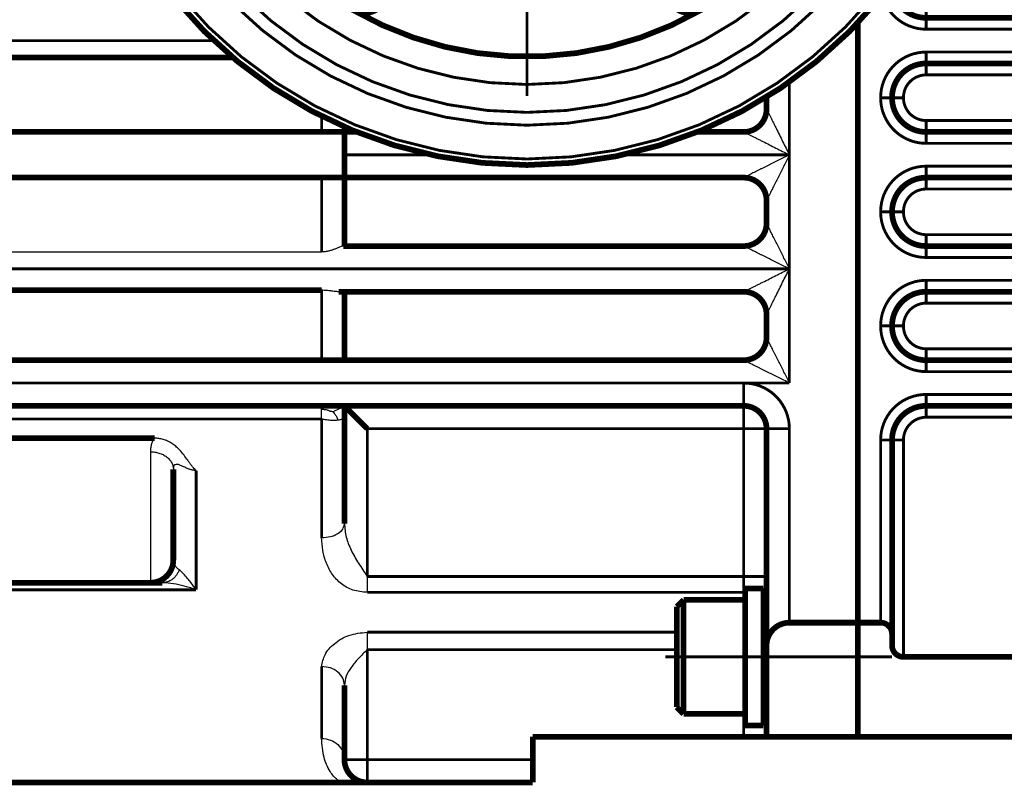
# Model space of a CAD drawing. Header units: inches. Extents: x -736 to 556, y -285 to 278.
# Tile 13 of 26: x -258 to -172, y -90 to -23. Entities that reach past the tile are written whole.
import ezdxf

# ---------------------------------------------------------------- set-up
doc = ezdxf.new("R2010")
doc.units = ezdxf.units.IN
doc.linetypes.add('DOT_CENTER', pattern=[14, 12, -1, 0, -1])
doc.layers.add('1', color=7, linetype='Continuous')

# ---------------------------------------------------------------- blocks, each defined once
blk = doc.blocks.new('1935101005_elesa_speichenhandrad_gn_522_80_k10_a_2_03__98', base_point=(-254.249, -35.65))
at = {"color": 7, "linetype": 'Continuous', "const_width": 0.5}
for points in [[(-173.999, 4.6, 1), (-253.999, 4.6, 1)], [(-198.749, 31.014, 0.267949), (-229.249, 31.014, 0.267949)], [(-229.249, 31.014, 0.57735), (-229.249, -21.814, 0.57735)], [(-226.249, 29.282, 0.57735), (-229.249, 31.014, 0.57735)], [(-198.749, 31.014, 0.57735), (-201.749, 29.282, 0.57735)], [(-198.749, -21.814, 0.57735), (-198.749, 31.014, 0.57735)], [(-215.766, 14.443, 0.028527), (-216.875, 14.177, 0.028527)], [(-213.775, 14.597, 0.050063), (-215.766, 14.443, 0.050063)], [(-212.638, 14.507, 0.028527), (-213.775, 14.597, 0.028527)], [(-210.696, 14.039, 0.050063), (-212.638, 14.507, 0.050063)], [(-216.875, 14.177, 0.050063), (-218.721, 13.415, 0.050063)], [(-209.643, 13.602, 0.028527), (-210.696, 14.039, 0.028527)], [(-207.941, 12.556, 0.050063), (-209.643, 13.602, 0.050063)], [(-219.694, 12.82, 0.050063), (-221.214, 11.524, 0.050063)], [(-218.721, 13.415, 0.028527), (-219.694, 12.82, 0.028527)], [(-207.075, 11.815, 0.028527), (-207.941, 12.556, 0.028527)], [(-221.214, 11.524, 0.028527), (-221.955, 10.658, 0.028527)], [(-205.779, 10.295, 0.050063), (-207.075, 11.815, 0.050063)], [(-221.955, 10.658, 0.050063), (-223.001, 8.955, 0.050063)], [(-205.184, 9.322, 0.028527), (-205.779, 10.295, 0.028527)], [(-204.421, 7.476, 0.050063), (-205.184, 9.322, 0.050063)], [(-223.001, 8.955, 0.028527), (-223.438, 7.902, 0.028527)], [(-223.438, 7.902, 0.050063), (-223.906, 5.961, 0.050063)], [(-204.156, 6.367, 0.028527), (-204.421, 7.476, 0.028527)], [(-223.906, 5.961, 0.028527), (-223.996, 4.824, 0.028527)], [(-204.001, 4.376, 0.050063), (-204.156, 6.367, 0.050063)], [(-253.999, 4.6, 1), (-173.999, 4.6, 1)], [(-223.996, 4.824, 0.050063), (-223.841, 2.833, 0.050063)], [(-204.092, 3.239, 0.028527), (-204.001, 4.376, 0.028527)], [(-204.56, 1.298, 0.050063), (-204.092, 3.239, 0.050063)], [(-223.841, 2.833, 0.028527), (-223.576, 1.724, 0.028527)], [(-223.576, 1.724, 0.050063), (-222.814, -0.122, 0.050063)], [(-204.997, 0.245, 0.028527), (-204.56, 1.298, 0.028527)], [(-222.814, -0.122, 0.028527), (-222.219, -1.095, 0.028527)], [(-206.042, -1.458, 0.050063), (-204.997, 0.245, 0.050063)], [(-222.219, -1.095, 0.050063), (-220.923, -2.615, 0.050063)], [(-206.784, -2.324, 0.028527), (-206.042, -1.458, 0.028527)], [(-220.923, -2.615, 0.028527), (-220.056, -3.356, 0.028527)], [(-208.304, -3.62, 0.050063), (-206.784, -2.324, 0.050063)], [(-220.056, -3.356, 0.050063), (-218.354, -4.402, 0.050063)], [(-209.276, -4.215, 0.028527), (-208.304, -3.62, 0.028527)], [(-218.354, -4.402, 0.028527), (-217.301, -4.839, 0.028527)], [(-211.123, -4.977, 0.050063), (-209.276, -4.215, 0.050063)], [(-217.301, -4.839, 0.050063), (-215.359, -5.307, 0.050063)], [(-215.359, -5.307, 0.028527), (-214.223, -5.397, 0.028527)], [(-214.223, -5.397, 0.050063), (-212.231, -5.243, 0.050063)], [(-212.231, -5.243, 0.028527), (-211.123, -4.977, 0.028527)], [(-229.249, -21.814, 0.57735), (-226.249, -20.082, 0.57735)], [(-201.749, -20.082, 0.57735), (-198.749, -21.814, 0.57735)], [(-229.249, -21.814, 0.267949), (-198.749, -21.814, 0.267949)]]:
    blk.add_lwpolyline(points, format="xyb", dxfattribs=at)
at = {"color": 124, "linetype": 'Continuous', "const_width": 0.25}
for points in [[(-253.469, 4.6, 1), (-174.528, 4.6, 1)], [(-250.509, 4.6, 1), (-177.489, 4.6, 1)], [(-249.385, 4.6, 1), (-178.613, 4.6, 1)], [(-246.939, 4.6, 1), (-181.058, 4.6, 1)]]:
    blk.add_lwpolyline(points, format="xyb", close=True, dxfattribs=at)
at = {"color": 7, "linetype": 'Continuous', "const_width": 0.5}
for points in [[(-226.249, 29.282), (-226.249, -20.082)], [(-201.749, -20.082), (-201.749, 29.282)]]:
    blk.add_lwpolyline(points, dxfattribs=at)
blk.add_lwpolyline([(-225.499, 4.6, 1), (-202.499, 4.6, 1)], format="xyb", close=True, dxfattribs=at)
at = {"layer": '1', "color": 30, "linetype": 'DOT_CENTER', "const_width": 0.25}
for points in [[(-213.999, 38.54), (-213.999, -29.34)], [(-180.058, 4.6), (-247.939, 4.6)]]:
    blk.add_lwpolyline(points, dxfattribs=at)
blk = doc.blocks.new('1935101005_elesa_speichenhandrad_gn_522_80_k10_a_2_03__99', base_point=(-254.249, -35.65))
blk.add_blockref('1935101005_elesa_speichenhandrad_gn_522_80_k10_a_2_03__98', (-254.249, -35.65))
blk = doc.blocks.new('1402040010_R4_Handradverstellung_3__101', base_point=(-254.249, -35.65))
blk.add_blockref('1935101005_elesa_speichenhandrad_gn_522_80_k10_a_2_03__99', (-254.249, -35.65))
blk = doc.blocks.new('Schraube_M_6x20_DIN_912_4_2__118', base_point=(-201.124, -83.75))
at = {"color": 7, "linetype": 'Continuous', "const_width": 0.5}
for points in [[(-200.874, -74.1), (-200.274, -73.5)], [(-200.274, -73.5), (-194.874, -73.5)], [(-200.274, -73.5), (-200.274, -83.5)], [(-194.874, -73.5), (-194.874, -75.5)], [(-200.874, -74.1), (-200.874, -82.9)], [(-194.874, -75.5), (-194.874, -78.5)], [(-193.274, -75.5), (-192.999, -75.5)], [(-190.999, -75.5), (-184.999, -75.5)], [(-184.999, -75.5), (-182.999, -75.5)], [(-194.874, -78.5), (-194.874, -81.5)], [(-194.874, -81.5), (-194.874, -83.5)], [(-193.274, -81.5), (-192.999, -81.5)], [(-200.874, -82.9), (-200.274, -83.5)], [(-200.274, -83.5), (-194.874, -83.5)]]:
    blk.add_lwpolyline(points, dxfattribs=at)
at = {"layer": '1', "color": 2, "linetype": 'Continuous', "const_width": 0.25}
for points in [[(-193.274, -76), (-192.999, -76)], [(-193.274, -81), (-192.999, -81)]]:
    blk.add_lwpolyline(points, dxfattribs=at)
blk = doc.blocks.new('1933100008_Schnor_Scheibe_A_6_4_4_2__119', base_point=(-195.124, -84.75))
at = {"color": 7, "linetype": 'Continuous', "const_width": 0.5}
for points in [[(-194.874, -72.5), (-194.874, -73.5)], [(-194.874, -72.5), (-193.274, -72.5)], [(-193.274, -72.5), (-193.274, -78.5)], [(-194.874, -73.5), (-194.874, -75.5)], [(-194.874, -75.5), (-194.874, -78.5)], [(-194.874, -78.5), (-194.874, -81.5)], [(-193.274, -78.5), (-193.274, -84.5)], [(-194.874, -81.5), (-194.874, -83.5)], [(-194.874, -83.5), (-194.874, -84.5)], [(-194.874, -84.5), (-193.274, -84.5)]]:
    blk.add_lwpolyline(points, dxfattribs=at)
at = {"layer": '1', "color": 30, "linetype": 'DOT_CENTER', "const_width": 0.25}
blk.add_lwpolyline([(-201.874, -78.5), (-181.999, -78.5)], dxfattribs=at)
blk = doc.blocks.new('1400001020_04_R4_Gehäuse_Abtrieb_B3_mit_Naben__121', base_point=(-265.249, -89.75))
at = {"color": 7, "linetype": 'Continuous', "const_width": 0.5}
for points in [[(-184.999, -22.95), (-184.999, -51.35)], [(-264.999, -25.987), (-239.775, -25.987)], [(-192.999, -29.444), (-192.999, -30.5)], [(-181.999, -29.49), (-181.999, -29.51)], [(-229.999, -32.061), (-229.999, -32.5)], [(-231.999, -32.5), (-264.999, -32.5)], [(-229.999, -32.5), (-231.999, -32.5)], [(-229.999, -34.3), (-229.999, -32.5)], [(-228.952, -32.5), (-229.999, -32.5)], [(-194.999, -32.5), (-199.046, -32.5)], [(-229.989, -34.3), (-229.999, -34.3)], [(-229.999, -34.7), (-229.999, -34.3)], [(-229.999, -36.5), (-229.999, -34.7)], [(-229.989, -34.3), (-229.989, -34.5)], [(-229.989, -34.7), (-229.989, -34.5)], [(-264.999, -36.5), (-231.999, -36.5)], [(-231.999, -36.5), (-229.999, -36.5)], [(-229.999, -36.5), (-229.999, -42.5)], [(-229.999, -36.5), (-194.999, -36.5)], [(-179.009, -36.5), (-177.999, -36.5)], [(-192.999, -38.5), (-192.999, -40.5)], [(-181.999, -39.49), (-181.999, -39.51)], [(-229.999, -42.5), (-230.091, -42.5)], [(-194.999, -42.5), (-229.999, -42.5)], [(-264.999, -46.372), (-231.999, -46.372)], [(-230.515, -46.5), (-229.999, -46.5)], [(-229.999, -46.5), (-229.999, -52.5)], [(-229.999, -46.5), (-194.999, -46.5)], [(-192.999, -48.5), (-192.999, -50.5)], [(-181.999, -49.51), (-181.999, -49.49)], [(-184.999, -51.35), (-184.999, -75.5)], [(-231.999, -52.5), (-264.999, -52.5)], [(-229.999, -52.5), (-231.999, -52.5)], [(-194.999, -52.5), (-229.999, -52.5)], [(-264.999, -56.5), (-231.999, -56.5)], [(-231.999, -56.5), (-229.999, -56.5)], [(-229.999, -56.5), (-229.999, -57.503)], [(-229.999, -56.5), (-194.999, -56.5)], [(-227.999, -58.5), (-229.999, -56.5)], [(-229.999, -57.503), (-229.999, -66.826)], [(-192.999, -58.5), (-192.999, -71.446)], [(-264.999, -59.339), (-246.63, -59.339)], [(-244.999, -62.056), (-244.999, -70)], [(-192.999, -71.446), (-192.999, -74.234)], [(-246.999, -72), (-264.999, -72)], [(-245.954, -72), (-246.999, -72)], [(-192.999, -74.234), (-192.999, -77.5)], [(-190.999, -75.5), (-184.999, -75.5)], [(-184.999, -75.5), (-184.999, -76)], [(-184.999, -85.5), (-184.999, -76)], [(-192.999, -85.5), (-192.999, -77.5)], [(-229.999, -80.976), (-229.999, -87.5)], [(-194.999, -85.5), (-213.499, -85.5)], [(-213.499, -87.5), (-213.499, -85.5)], [(-194.999, -85.5), (-192.999, -85.5)], [(-192.999, -85.5), (-184.999, -85.5)], [(-213.499, -87.5), (-213.499, -89.5)], [(-229.999, -89.5), (-264.999, -89.5)], [(-227.999, -89.5), (-229.999, -89.5)], [(-213.499, -89.5), (-227.999, -89.5)]]:
    blk.add_lwpolyline(points, dxfattribs=at)
at = {"color": 124, "linetype": 'Continuous', "const_width": 0.25}
for points in [[(-264.999, -24.5), (-241.443, -24.5)], [(-190.999, -28.126), (-190.999, -34.5)], [(-231.999, -31.121), (-231.999, -32.5)], [(-229.989, -34.5), (-222.436, -34.5)], [(-205.561, -34.5), (-190.999, -34.5)], [(-190.999, -34.5), (-190.999, -44.5)], [(-231.999, -36.5), (-231.999, -43.013)], [(-264.999, -44.5), (-190.999, -44.5)], [(-190.999, -44.5), (-190.999, -54.5)], [(-231.999, -46.372), (-231.999, -52.5)], [(-264.999, -54.5), (-194.999, -54.5)], [(-194.999, -56.5), (-194.999, -54.5)], [(-190.999, -54.5), (-194.999, -54.5)], [(-194.999, -58.5), (-194.999, -56.5)], [(-264.999, -57.658), (-231.999, -57.658)], [(-231.999, -57.658), (-231.999, -68.046)], [(-227.999, -58.5), (-227.999, -71.446)], [(-194.999, -58.5), (-227.999, -58.5)], [(-194.999, -58.5), (-192.999, -58.5)], [(-194.999, -71.446), (-194.999, -58.5)], [(-192.999, -58.5), (-190.999, -58.5)], [(-190.999, -58.5), (-190.999, -75.5)], [(-242.999, -62.167), (-242.999, -72.614)], [(-194.999, -71.446), (-227.999, -71.446)], [(-194.999, -71.446), (-192.999, -71.446)], [(-194.999, -71.446), (-194.999, -72.84)], [(-264.999, -72.614), (-242.999, -72.614)], [(-194.999, -72.84), (-227.999, -72.84)], [(-194.999, -72.84), (-194.999, -73.5)], [(-227.999, -76.338), (-200.874, -76.338)], [(-227.999, -77.859), (-200.874, -77.859)], [(-227.999, -77.859), (-227.999, -87.5)], [(-231.999, -79.345), (-231.999, -85.64)], [(-194.999, -85.5), (-194.999, -83.5)], [(-229.999, -87.5), (-227.999, -87.5)], [(-227.999, -87.5), (-227.999, -89.5)], [(-213.499, -87.5), (-227.999, -87.5)]]:
    blk.add_lwpolyline(points, dxfattribs=at)
at = {"color": 7, "linetype": 'Continuous', "const_width": 0.5}
for points in [[(-194.999, -32.5, 0.414214), (-192.999, -30.5, 0.414214)], [(-192.999, -38.5, 0.414214), (-194.999, -36.5, 0.414214)], [(-194.999, -42.5, 0.414214), (-192.999, -40.5, 0.414214)], [(-192.999, -48.5, 0.414214), (-194.999, -46.5, 0.414214)], [(-194.999, -52.5, 0.414211), (-192.999, -50.5, 0.414211)], [(-192.999, -58.5, 0.414214), (-194.999, -56.5, 0.414214)], [(-246.999, -72, 0.414214), (-244.999, -70, 0.414214)], [(-190.999, -75.5, 0.414214), (-192.999, -77.5, 0.414214)], [(-229.999, -87.5, 0.414214), (-227.999, -89.5, 0.414214)]]:
    blk.add_lwpolyline(points, format="xyb", dxfattribs=at)
at = {"color": 124, "linetype": 'Continuous', "const_width": 0.25}
blk.add_lwpolyline([(-190.999, -58.5, 0.414214), (-194.999, -54.5, 0.414214)], format="xyb", dxfattribs=at)
at = {"color": 124, "linetype": 'Continuous'}
for points, knots in [([(-192.999, -30.5), (-192.998, -30.502), (-192.996, -30.506), (-192.989, -30.519), (-192.977, -30.543), (-192.957, -30.583), (-192.932, -30.634), (-192.898, -30.702), (-192.855, -30.788), (-192.804, -30.889), (-192.749, -30.999), (-192.67, -31.158), (-192.565, -31.367), (-192.435, -31.628), (-192.299, -31.899), (-192.113, -32.272), (-191.875, -32.748), (-191.586, -33.326), (-191.293, -33.911), (-191.097, -34.303), (-190.999, -34.5)], [0, 0, 0, 0, 0.00687, 0.013741, 0.043631, 0.088416, 0.146186, 0.215035, 0.317714, 0.432045, 0.555881, 0.687074, 0.964809, 1.257441, 1.56142, 1.873194, 2.509289, 3.157016, 3.812568, 4.472136, 4.472136, 4.472136, 4.472136]), ([(-194.999, -32.5), (-194.997, -32.501), (-194.993, -32.503), (-194.98, -32.51), (-194.955, -32.522), (-194.916, -32.541), (-194.865, -32.567), (-194.796, -32.601), (-194.711, -32.644), (-194.61, -32.695), (-194.499, -32.75), (-194.341, -32.829), (-194.131, -32.934), (-193.871, -33.064), (-193.6, -33.199), (-193.227, -33.386), (-192.751, -33.624), (-192.173, -33.913), (-191.588, -34.206), (-191.195, -34.402), (-190.999, -34.5)], [0, 0, 0, 0, 0.00687, 0.013741, 0.043631, 0.088416, 0.146186, 0.215035, 0.317714, 0.432045, 0.555881, 0.687074, 0.964809, 1.257441, 1.56142, 1.873194, 2.509289, 3.157016, 3.812568, 4.472136, 4.472136, 4.472136, 4.472136]), ([(-190.999, -34.5), (-191.156, -34.579), (-191.47, -34.736), (-191.94, -34.971), (-192.406, -35.204), (-192.867, -35.434), (-193.246, -35.624), (-193.546, -35.773), (-193.764, -35.883), (-193.978, -35.989), (-194.184, -36.092), (-194.358, -36.179), (-194.499, -36.25), (-194.61, -36.305), (-194.711, -36.356), (-194.793, -36.397), (-194.855, -36.428), (-194.898, -36.45), (-194.935, -36.468), (-194.963, -36.482), (-194.982, -36.492), (-194.993, -36.497), (-194.997, -36.499), (-194.999, -36.5)], [0, 0, 0, 0, 0.52784, 1.053598, 1.575323, 2.091067, 2.598879, 2.848805, 3.094196, 3.333234, 3.564104, 3.784986, 3.916218, 4.040089, 4.154449, 4.257149, 4.313068, 4.362134, 4.40337, 4.435795, 4.458432, 4.466371, 4.472136, 4.472136, 4.472136, 4.472136]), ([(-190.999, -34.5), (-191.078, -34.657), (-191.235, -34.971), (-191.469, -35.441), (-191.702, -35.907), (-191.933, -36.368), (-192.123, -36.748), (-192.272, -37.047), (-192.382, -37.266), (-192.488, -37.479), (-192.591, -37.685), (-192.678, -37.859), (-192.749, -38.001), (-192.804, -38.111), (-192.855, -38.212), (-192.896, -38.294), (-192.927, -38.356), (-192.949, -38.399), (-192.967, -38.436), (-192.981, -38.465), (-192.991, -38.483), (-192.996, -38.494), (-192.998, -38.498), (-192.999, -38.5)], [0, 0, 0, 0, 0.52784, 1.053598, 1.575323, 2.091067, 2.598879, 2.848805, 3.094196, 3.333234, 3.564104, 3.784986, 3.91623, 4.040112, 4.154481, 4.257186, 4.313107, 4.362174, 4.403406, 4.435825, 4.45845, 4.466377, 4.472136, 4.472136, 4.472136, 4.472136]), ([(-190.999, -44.5), (-191.078, -44.343), (-191.235, -44.029), (-191.469, -43.559), (-191.702, -43.093), (-191.933, -42.632), (-192.123, -42.252), (-192.272, -41.953), (-192.382, -41.734), (-192.488, -41.521), (-192.591, -41.315), (-192.678, -41.141), (-192.749, -40.999), (-192.804, -40.889), (-192.855, -40.788), (-192.896, -40.706), (-192.927, -40.644), (-192.949, -40.601), (-192.967, -40.564), (-192.981, -40.535), (-192.991, -40.517), (-192.996, -40.506), (-192.998, -40.502), (-192.999, -40.5)], [0, 0, 0, 0, 0.52784, 1.053598, 1.575323, 2.091067, 2.598879, 2.848805, 3.094196, 3.333234, 3.564104, 3.784986, 3.91623, 4.040112, 4.154481, 4.257186, 4.313107, 4.362174, 4.403406, 4.435825, 4.45845, 4.466377, 4.472136, 4.472136, 4.472136, 4.472136]), ([(-190.999, -44.5), (-191.156, -44.421), (-191.47, -44.264), (-191.94, -44.029), (-192.406, -43.796), (-192.867, -43.566), (-193.246, -43.376), (-193.546, -43.227), (-193.764, -43.117), (-193.978, -43.011), (-194.184, -42.908), (-194.358, -42.821), (-194.499, -42.75), (-194.61, -42.695), (-194.711, -42.644), (-194.793, -42.603), (-194.855, -42.572), (-194.898, -42.55), (-194.935, -42.532), (-194.963, -42.518), (-194.982, -42.508), (-194.993, -42.503), (-194.997, -42.501), (-194.999, -42.5)], [0, 0, 0, 0, 0.52784, 1.053598, 1.575323, 2.091067, 2.598879, 2.848805, 3.094196, 3.333234, 3.564104, 3.784986, 3.916218, 4.040089, 4.154449, 4.257149, 4.313068, 4.362134, 4.40337, 4.435795, 4.458432, 4.466371, 4.472136, 4.472136, 4.472136, 4.472136]), ([(-194.999, -46.5), (-194.997, -46.499), (-194.993, -46.497), (-194.98, -46.49), (-194.955, -46.478), (-194.916, -46.459), (-194.865, -46.433), (-194.796, -46.399), (-194.711, -46.356), (-194.61, -46.305), (-194.499, -46.25), (-194.341, -46.171), (-194.131, -46.066), (-193.871, -45.936), (-193.6, -45.801), (-193.227, -45.614), (-192.751, -45.376), (-192.173, -45.087), (-191.588, -44.794), (-191.195, -44.598), (-190.999, -44.5)], [0, 0, 0, 0, 0.00687, 0.013741, 0.043631, 0.088416, 0.146186, 0.215035, 0.317714, 0.432045, 0.555881, 0.687074, 0.964809, 1.257441, 1.56142, 1.873194, 2.509289, 3.157016, 3.812568, 4.472136, 4.472136, 4.472136, 4.472136]), ([(-192.999, -48.5), (-192.998, -48.498), (-192.996, -48.494), (-192.989, -48.481), (-192.977, -48.457), (-192.957, -48.417), (-192.932, -48.366), (-192.898, -48.298), (-192.855, -48.212), (-192.804, -48.111), (-192.749, -48.001), (-192.67, -47.842), (-192.565, -47.633), (-192.435, -47.372), (-192.299, -47.101), (-192.113, -46.728), (-191.875, -46.252), (-191.586, -45.674), (-191.293, -45.089), (-191.097, -44.697), (-190.999, -44.5)], [0, 0, 0, 0, 0.00687, 0.013741, 0.043631, 0.088416, 0.146186, 0.215035, 0.317714, 0.432045, 0.555881, 0.687074, 0.964809, 1.257441, 1.56142, 1.873194, 2.509289, 3.157016, 3.812568, 4.472136, 4.472136, 4.472136, 4.472136]), ([(-190.999, -54.5), (-191.078, -54.343), (-191.235, -54.029), (-191.469, -53.559), (-191.702, -53.093), (-191.933, -52.632), (-192.123, -52.252), (-192.272, -51.953), (-192.382, -51.734), (-192.488, -51.521), (-192.591, -51.315), (-192.678, -51.141), (-192.749, -50.999), (-192.804, -50.889), (-192.855, -50.788), (-192.896, -50.706), (-192.927, -50.644), (-192.949, -50.601), (-192.967, -50.564), (-192.981, -50.535), (-192.991, -50.517), (-192.996, -50.506), (-192.998, -50.502), (-192.999, -50.5)], [0, 0, 0, 0, 0.52784, 1.053598, 1.575323, 2.091067, 2.598879, 2.848805, 3.094196, 3.333234, 3.564104, 3.784986, 3.91623, 4.040112, 4.154481, 4.257186, 4.313107, 4.362174, 4.403406, 4.435825, 4.45845, 4.466377, 4.472136, 4.472136, 4.472136, 4.472136]), ([(-190.999, -54.5), (-191.156, -54.421), (-191.47, -54.264), (-191.94, -54.029), (-192.406, -53.796), (-192.867, -53.566), (-193.246, -53.376), (-193.546, -53.227), (-193.764, -53.117), (-193.978, -53.011), (-194.184, -52.908), (-194.358, -52.821), (-194.499, -52.75), (-194.61, -52.695), (-194.711, -52.644), (-194.793, -52.603), (-194.855, -52.572), (-194.898, -52.55), (-194.935, -52.532), (-194.963, -52.518), (-194.982, -52.508), (-194.993, -52.503), (-194.997, -52.501), (-194.999, -52.5)], [0, 0, 0, 0, 0.52784, 1.053598, 1.575323, 2.091067, 2.598879, 2.848805, 3.094196, 3.333234, 3.564104, 3.784986, 3.916218, 4.040089, 4.154449, 4.257149, 4.313068, 4.362134, 4.40337, 4.435795, 4.458432, 4.466367, 4.472121, 4.472121, 4.472121, 4.472121]), ([(-231.999, -56.814), (-231.999, -56.769), (-231.999, -56.691), (-231.999, -56.6), (-231.999, -56.54), (-231.999, -56.513), (-231.999, -56.5)], [0, 0, 0, 0, 0.1353383, 0.2340035, 0.2740745, 0.3141455, 0.3141455, 0.3141455, 0.3141455]), ([(-231.999, -57.658), (-231.999, -57.575), (-231.999, -57.417), (-231.999, -57.192), (-231.999, -56.994), (-231.999, -56.871), (-231.999, -56.814)], [0, 0, 0, 0, 0.2482976, 0.4746378, 0.6744629, 0.8437492, 0.8437492, 0.8437492, 0.8437492]), ([(-230.981, -57.014), (-231.023, -57.012), (-231.103, -57.008), (-231.212, -56.988), (-231.306, -56.958), (-231.398, -56.917), (-231.521, -56.873), (-231.725, -56.835), (-231.893, -56.822), (-231.999, -56.814)], [0, 0, 0, 0, 0.126662, 0.237778, 0.331931, 0.422986, 0.53855, 0.723747, 1.042965, 1.042965, 1.042965, 1.042965]), ([(-230.981, -57.014), (-230.908, -56.971), (-230.769, -56.891), (-230.536, -56.776), (-230.279, -56.654), (-230.095, -56.553), (-229.999, -56.5)], [0, 0, 0, 0, 0.254079, 0.481376, 0.77859, 1.109069, 1.109069, 1.109069, 1.109069]), ([(-230.585, -57.765), (-230.666, -57.772), (-230.882, -57.789), (-231.251, -57.777), (-231.642, -57.732), (-231.895, -57.68), (-231.999, -57.658)], [0, 0, 0, 0, 0.244586, 0.649501, 1.105056, 1.423897, 1.423897, 1.423897, 1.423897]), ([(-230.981, -57.014), (-230.947, -57.073), (-230.862, -57.216), (-230.659, -57.428), (-230.611, -57.646), (-230.585, -57.765)], [0, 0, 0, 0, 0.204176, 0.4997598, 0.8584169, 0.8584169, 0.8584169, 0.8584169]), ([(-229.999, -57.503), (-229.999, -57.511), (-230.001, -57.532), (-230.02, -57.571), (-230.071, -57.62), (-230.136, -57.656), (-230.212, -57.688), (-230.299, -57.715), (-230.427, -57.745), (-230.527, -57.758), (-230.585, -57.765)], [0, 0, 0, 0, 0.0219998, 0.0627522, 0.1281154, 0.2302843, 0.2840858, 0.3741869, 0.5039554, 0.6775764, 0.6775764, 0.6775764, 0.6775764]), ([(-246.63, -59.339), (-246.685, -59.404), (-246.807, -59.548), (-246.92, -59.832), (-246.989, -60.166), (-246.995, -60.403), (-246.999, -60.526)], [0, 0, 0, 0, 0.254255, 0.562062, 0.905059, 1.272089, 1.272089, 1.272089, 1.272089]), ([(-246.999, -60.526), (-246.999, -60.807), (-246.999, -61.415), (-246.999, -62.385), (-246.999, -63.46), (-246.999, -64.736), (-246.999, -66.167), (-246.999, -67.683), (-246.999, -69.069), (-246.999, -70.175), (-246.999, -70.985), (-246.999, -71.467), (-246.999, -71.785), (-246.999, -71.928), (-246.999, -72)], [0, 0, 0, 0, 0.84349, 1.824654, 2.911183, 4.066523, 5.654784, 7.202415, 8.615779, 9.812066, 10.520925, 11.044806, 11.25965, 11.474494, 11.474494, 11.474494, 11.474494]), ([(-246.999, -60.526), (-246.877, -60.53), (-246.628, -60.541), (-246.258, -60.624), (-245.902, -60.764), (-245.583, -60.96), (-245.321, -61.204), (-245.133, -61.479), (-245.019, -61.767), (-245.006, -61.962), (-244.999, -62.056)], [0, 0, 0, 0, 0.364847, 0.745974, 1.131314, 1.50785, 1.864704, 2.195781, 2.500075, 2.780605, 2.780605, 2.780605, 2.780605]), ([(-242.999, -62.167), (-243.052, -62.166), (-243.156, -62.162), (-243.35, -62.132), (-243.579, -62.067), (-243.859, -61.953), (-244.142, -61.817), (-244.414, -61.693), (-244.646, -61.617), (-244.826, -61.628), (-244.922, -61.71), (-244.965, -61.794), (-244.994, -61.912), (-244.997, -62), (-244.999, -62.056)], [0, 0, 0, 0, 0.160237, 0.310218, 0.589514, 0.870083, 1.217819, 1.530669, 1.766147, 1.950188, 2.033587, 2.13438, 2.228546, 2.396807, 2.396807, 2.396807, 2.396807]), ([(-231.999, -68.046), (-231.74, -68.029), (-231.247, -67.997), (-230.608, -67.738), (-230.112, -67.352), (-230.034, -66.991), (-229.999, -66.826)], [0, 0, 0, 0, 0.770979, 1.471641, 2.058652, 2.549672, 2.549672, 2.549672, 2.549672]), ([(-229.999, -66.826), (-229.966, -67.22), (-229.9, -68.022), (-229.42, -69.186), (-228.766, -70.32), (-228.257, -71.067), (-227.999, -71.446)], [0, 0, 0, 0, 1.179303, 2.398378, 3.733249, 5.10848, 5.10848, 5.10848, 5.10848]), ([(-227.999, -72.84), (-228.427, -72.805), (-229.24, -72.738), (-230.301, -72.148), (-231.086, -71.308), (-231.616, -70.29), (-231.937, -69.185), (-231.978, -68.423), (-231.999, -68.046)], [0, 0, 0, 0, 1.275779, 2.423752, 3.543522, 4.682105, 5.835905, 6.965357, 6.965357, 6.965357, 6.965357]), ([(-244.477, -70.881), (-244.536, -70.833), (-244.688, -70.71), (-244.86, -70.491), (-244.978, -70.236), (-244.992, -70.078), (-244.999, -70)], [0, 0, 0, 0, 0.228118, 0.586172, 0.826097, 1.05857, 1.05857, 1.05857, 1.05857]), ([(-244.477, -70.881), (-244.512, -70.96), (-244.582, -71.117), (-244.722, -71.336), (-244.888, -71.533), (-245.078, -71.701), (-245.286, -71.835), (-245.506, -71.931), (-245.73, -71.989), (-245.88, -71.996), (-245.954, -72)], [0, 0, 0, 0, 0.257882, 0.51746, 0.775445, 1.028926, 1.27569, 1.514409, 1.744529, 1.966125, 1.966125, 1.966125, 1.966125]), ([(-242.999, -72.614), (-243.149, -72.402), (-243.391, -72.062), (-243.762, -71.596), (-244.058, -71.262), (-244.303, -71.019), (-244.433, -70.916), (-244.477, -70.881)], [0, 0, 0, 0, 0.77841, 1.251694, 1.786565, 2.117904, 2.28459, 2.28459, 2.28459, 2.28459]), ([(-227.999, -71.446), (-227.999, -71.574), (-227.999, -71.824), (-227.999, -72.189), (-227.999, -72.526), (-227.999, -72.74), (-227.999, -72.84)], [0, 0, 0, 0, 0.383281, 0.752355, 1.093539, 1.394185, 1.394185, 1.394185, 1.394185]), ([(-242.999, -72.614), (-243.207, -72.545), (-243.703, -72.379), (-244.519, -72.17), (-245.3, -72.025), (-245.787, -72.006), (-245.954, -72)], [0, 0, 0, 0, 0.658162, 1.567768, 2.527641, 3.029948, 3.029948, 3.029948, 3.029948]), ([(-194.874, -72.843), (-194.895, -72.842), (-194.936, -72.84), (-194.978, -72.84), (-194.999, -72.84)], [0, 0, 0, 0, 0.0623115, 0.1248358, 0.1248358, 0.1248358, 0.1248358]), ([(-192.999, -74.234), (-193.012, -74.108), (-193.04, -73.848), (-193.195, -73.637), (-193.274, -73.528)], [0, 0, 0, 0, 0.3738822, 0.7695165, 0.7695165, 0.7695165, 0.7695165]), ([(-231.999, -79.345), (-231.929, -78.986), (-231.777, -78.202), (-230.864, -77.248), (-229.588, -76.491), (-228.549, -76.391), (-227.999, -76.338)], [0, 0, 0, 0, 1.078265, 2.351743, 3.807726, 5.44427, 5.44427, 5.44427, 5.44427]), ([(-227.999, -76.338), (-227.999, -76.442), (-227.999, -76.67), (-227.999, -77.034), (-227.999, -77.437), (-227.999, -77.716), (-227.999, -77.859)], [0, 0, 0, 0, 0.313744, 0.683659, 1.09254, 1.521367, 1.521367, 1.521367, 1.521367]), ([(-227.999, -77.859), (-228.258, -78.115), (-228.758, -78.61), (-229.406, -79.367), (-229.894, -80.147), (-229.965, -80.71), (-229.999, -80.976)], [0, 0, 0, 0, 1.092224, 2.106209, 2.997909, 3.79185, 3.79185, 3.79185, 3.79185]), ([(-229.999, -80.976), (-230.031, -80.76), (-230.096, -80.314), (-230.576, -79.777), (-231.231, -79.415), (-231.739, -79.369), (-231.999, -79.345)], [0, 0, 0, 0, 0.642355, 1.326352, 2.065245, 2.840613, 2.840613, 2.840613, 2.840613]), ([(-231.999, -85.64), (-231.738, -85.668), (-231.22, -85.722), (-230.56, -86.146), (-230.091, -86.761), (-230.029, -87.255), (-229.999, -87.5)], [0, 0, 0, 0, 0.778348, 1.542225, 2.285158, 3.012916, 3.012916, 3.012916, 3.012916])]:
    blk.add_open_spline(points, degree=3, knots=knots, dxfattribs=at)
at = {"color": 7, "linetype": 'Continuous'}
for points in [[(-229.989, -34.7), (-229.99, -34.7), (-229.991, -34.7), (-229.994, -34.7), (-229.996, -34.7), (-229.998, -34.7), (-229.999, -34.7)], [(-264.999, -43.013), (-262.249, -43.013), (-256.749, -43.013), (-248.499, -43.013), (-240.249, -43.013), (-234.749, -43.013), (-231.999, -43.013)]]:
    blk.add_open_spline(points, degree=3, dxfattribs=at)
for points, knots in [([(-230.091, -42.5), (-230.131, -42.506), (-230.229, -42.521), (-230.39, -42.587), (-230.591, -42.668), (-230.826, -42.765), (-231.088, -42.86), (-231.377, -42.942), (-231.683, -43.001), (-231.894, -43.009), (-231.999, -43.013)], [0, 0, 0, 0, 0.122055, 0.296385, 0.517623, 0.773009, 1.057686, 1.35588, 1.672685, 1.988336, 1.988336, 1.988336, 1.988336]), ([(-230.515, -46.5), (-230.619, -46.494), (-230.842, -46.483), (-231.192, -46.43), (-231.583, -46.384), (-231.856, -46.376), (-231.999, -46.372)], [0, 0, 0, 0, 0.310089, 0.670088, 1.062258, 1.489689, 1.489689, 1.489689, 1.489689]), ([(-242.999, -62.167), (-243.033, -62.137), (-243.113, -62.064), (-243.247, -61.922), (-243.401, -61.735), (-243.566, -61.511), (-243.783, -61.2), (-244.064, -60.802), (-244.39, -60.41), (-244.718, -60.093), (-245.037, -59.843), (-245.4, -59.628), (-245.786, -59.468), (-246.168, -59.371), (-246.436, -59.343), (-246.588, -59.339), (-246.616, -59.339), (-246.63, -59.339)], [0, 0, 0, 0, 0.136736, 0.325161, 0.583355, 0.8635, 1.159482, 1.722808, 2.324119, 2.68488, 3.090962, 3.535734, 3.948746, 4.339672, 4.71151, 4.754039, 4.796441, 4.796441, 4.796441, 4.796441]), ([(-229.999, -89.5), (-230.207, -89.435), (-230.732, -89.273), (-231.359, -88.448), (-231.899, -87.222), (-231.963, -86.207), (-231.999, -85.64)], [0, 0, 0, 0, 0.642286, 1.618581, 2.956285, 4.640624, 4.640624, 4.640624, 4.640624])]:
    blk.add_open_spline(points, degree=3, knots=knots, dxfattribs=at)
blk = doc.blocks.new('1402001010_R4_Grundeinheit_B3_3__122', base_point=(-305.249, -89.75))
for name, p in [('1400001020_04_R4_Gehäuse_Abtrieb_B3_mit_Naben__121', (-265.249, -89.75)), ('1933100008_Schnor_Scheibe_A_6_4_4_2__119', (-195.124, -84.75)), ('Schraube_M_6x20_DIN_912_4_2__118', (-201.124, -83.75))]:
    blk.add_blockref(name, p)
blk = doc.blocks.new('1400011010_05_R41_Gehäuse_B3_B14_B5__125', base_point=(-185.249, -85.75))
at = {"color": 7, "linetype": 'Continuous', "const_width": 0.5}
for points in [[(-181.924, 28.5), (-155.999, 28.5)], [(-155.999, 28.5), (-155.999, 27.043)], [(-180.688, 26.745), (-155.999, 26.745)], [(-155.999, 27.043), (-154.499, 27.043)], [(-155.999, 27.043), (-155.999, 26.745)], [(-155.999, -12.258), (-155.999, 26.745)], [(-154.499, 27.043), (-154.499, 26.5)], [(-154.499, 26.5), (-154.499, -59.5)], [(-154.499, 26.5), (-142.999, 26.5)], [(-142.999, 26.5), (-142.999, 12.5)], [(-184.999, 14.047), (-184.999, -4.847)], [(-142.999, 12.5), (-142.999, -45.5)], [(-142.999, 12.5), (-138.999, 12.5)], [(-137.999, 11.5), (-138.999, 12.5)], [(-138.999, 12.5), (-138.999, -45.5)], [(-137.999, 11.5), (-132.999, 11.5)], [(-137.999, 11.5), (-137.999, -44.5)], [(-132.999, 11.5), (-132.999, -8)], [(-132.999, -8), (-132.999, -25)], [(-155.999, -14.49), (-155.999, -12.258)], [(-177.838, -12.5), (-157.989, -12.5)], [(-155.999, -14.51), (-155.999, -14.49)], [(-155.999, -14.51), (-155.999, -16.742)], [(-157.989, -16.5), (-179.009, -16.5)], [(-155.999, -22.258), (-155.999, -16.742)], [(-181.999, -19.49), (-181.999, -19.51)], [(-179.009, -22.5), (-157.989, -22.5)], [(-155.999, -22.258), (-155.999, -24.49)], [(-184.999, -22.95), (-184.999, -51.35)], [(-155.999, -24.51), (-155.999, -24.49)], [(-155.999, -24.51), (-155.999, -26.742)], [(-132.999, -25), (-132.999, -44.5)], [(-157.989, -26.5), (-179.009, -26.5)], [(-155.999, -32.258), (-155.999, -26.742)], [(-181.999, -29.49), (-181.999, -29.51)], [(-179.009, -32.5), (-157.989, -32.5)], [(-155.999, -32.258), (-155.999, -34.49)], [(-155.999, -34.51), (-155.999, -34.49)], [(-155.999, -34.51), (-155.999, -36.742)], [(-179.009, -36.5), (-177.999, -36.5)], [(-157.989, -36.5), (-177.999, -36.5)], [(-155.999, -42.258), (-155.999, -36.742)], [(-181.999, -39.49), (-181.999, -39.51)], [(-179.009, -42.5), (-157.989, -42.5)], [(-155.999, -42.258), (-155.999, -44.49)], [(-155.999, -44.51), (-155.999, -44.49)], [(-155.999, -44.51), (-155.999, -46.742)], [(-137.999, -44.5), (-138.999, -45.5)], [(-137.999, -44.5), (-132.999, -44.5)], [(-142.999, -45.5), (-142.999, -59.5)], [(-142.999, -45.5), (-138.999, -45.5)], [(-157.989, -46.5), (-179.009, -46.5)], [(-155.999, -52.258), (-155.999, -46.742)], [(-181.999, -49.51), (-181.999, -49.49)], [(-184.999, -51.35), (-184.999, -75.5)], [(-179.009, -52.5), (-157.989, -52.5)], [(-155.999, -52.258), (-155.999, -54.49)], [(-155.999, -54.51), (-155.999, -54.49)], [(-155.999, -54.51), (-155.999, -56.742)], [(-157.989, -56.5), (-179.009, -56.5)], [(-155.999, -60.043), (-155.999, -56.742)], [(-181.999, -76.5), (-181.999, -59.49)], [(-154.499, -59.5), (-142.999, -59.5)], [(-154.499, -59.5), (-154.499, -60.043)], [(-155.999, -60.043), (-154.499, -60.043)], [(-155.999, -65.5), (-155.999, -60.043)], [(-155.999, -65.5), (-155.999, -66.379)], [(-155.999, -66.379), (-155.999, -67.5)], [(-155.999, -67.5), (-155.999, -78.5)], [(-184.999, -75.5), (-182.999, -75.5)], [(-184.999, -75.5), (-184.999, -76)], [(-184.999, -85.5), (-184.999, -76)], [(-181.999, -77.5), (-181.999, -76.5)], [(-180.999, -78.5), (-155.999, -78.5)], [(-155.999, -78.5), (-155.999, -83.914)], [(-155.999, -85.328), (-155.999, -83.914)], [(-184.999, -85.5), (-155.999, -85.5)], [(-155.999, -85.5), (-155.999, -85.328)]]:
    blk.add_lwpolyline(points, dxfattribs=at)
at = {"color": 124, "linetype": 'Continuous', "const_width": 0.25}
for points in [[(-157.989, -11.5), (-177.382, -11.5)], [(-157.989, -12.5), (-157.989, -13.5)], [(-178.328, -13.5), (-157.989, -13.5)], [(-155.999, -14.49), (-156.999, -14.49)], [(-156.999, -14.51), (-156.999, -14.49)], [(-156.999, -14.51), (-155.999, -14.51)], [(-157.989, -15.5), (-179.009, -15.5)], [(-179.009, -16.5), (-179.009, -15.5)], [(-157.989, -16.5), (-157.989, -15.5)], [(-179.009, -16.5), (-179.009, -17.5)], [(-157.989, -16.5), (-157.989, -17.5)], [(-157.989, -17.5), (-179.009, -17.5)], [(-182.082, -19.51), (-181.999, -19.51)], [(-182.067, -19.49), (-181.999, -19.49)], [(-180.999, -19.49), (-181.999, -19.49)], [(-180.999, -19.51), (-181.999, -19.51)], [(-180.999, -19.51), (-180.999, -19.49)], [(-157.989, -21.5), (-179.009, -21.5)], [(-179.009, -21.5), (-179.009, -22.5)], [(-157.989, -21.5), (-157.989, -22.5)], [(-179.009, -23.5), (-179.009, -22.5)], [(-157.989, -22.5), (-157.989, -23.5)], [(-179.009, -23.5), (-157.989, -23.5)], [(-156.999, -24.51), (-156.999, -24.49)], [(-156.999, -24.49), (-155.999, -24.49)], [(-156.999, -24.51), (-155.999, -24.51)], [(-157.989, -25.5), (-179.009, -25.5)], [(-179.009, -25.5), (-179.009, -26.5)], [(-157.989, -25.5), (-157.989, -26.5)], [(-179.009, -26.5), (-179.009, -27.5)], [(-157.989, -26.5), (-157.989, -27.5)], [(-157.989, -27.5), (-179.009, -27.5)], [(-182.999, -29.49), (-181.999, -29.49)], [(-182.999, -29.51), (-182.999, -29.49)], [(-182.999, -29.51), (-181.999, -29.51)], [(-180.999, -29.49), (-181.999, -29.49)], [(-180.999, -29.51), (-181.999, -29.51)], [(-180.999, -29.51), (-180.999, -29.49)], [(-157.989, -31.5), (-179.009, -31.5)], [(-179.009, -31.5), (-179.009, -32.5)], [(-157.989, -32.5), (-157.989, -31.5)], [(-179.009, -33.5), (-179.009, -32.5)], [(-157.989, -32.5), (-157.989, -33.5)], [(-179.009, -33.5), (-157.989, -33.5)], [(-156.999, -34.51), (-156.999, -34.49)], [(-156.999, -34.49), (-155.999, -34.49)], [(-156.999, -34.51), (-155.999, -34.51)], [(-157.989, -35.5), (-179.009, -35.5)], [(-179.009, -36.5), (-179.009, -35.5)], [(-157.989, -36.5), (-157.989, -35.5)], [(-179.009, -36.5), (-179.009, -37.5)], [(-157.989, -36.5), (-157.989, -37.5)], [(-157.989, -37.5), (-179.009, -37.5)], [(-182.999, -39.49), (-181.999, -39.49)], [(-182.999, -39.51), (-182.999, -39.49)], [(-182.999, -39.51), (-181.999, -39.51)], [(-180.999, -39.49), (-181.999, -39.49)], [(-180.999, -39.51), (-181.999, -39.51)], [(-180.999, -39.51), (-180.999, -39.49)], [(-157.989, -41.5), (-179.009, -41.5)], [(-179.009, -41.5), (-179.009, -42.5)], [(-157.989, -41.5), (-157.989, -42.5)], [(-179.009, -43.5), (-179.009, -42.5)], [(-157.989, -42.5), (-157.989, -43.5)], [(-179.009, -43.5), (-157.989, -43.5)], [(-156.999, -44.51), (-156.999, -44.49)], [(-156.999, -44.49), (-155.999, -44.49)], [(-156.999, -44.51), (-155.999, -44.51)], [(-157.989, -45.5), (-179.009, -45.5)], [(-179.009, -46.5), (-179.009, -45.5)], [(-157.989, -46.5), (-157.989, -45.5)], [(-179.009, -46.5), (-179.009, -47.5)], [(-157.989, -46.5), (-157.989, -47.5)], [(-157.989, -47.5), (-179.009, -47.5)], [(-182.999, -49.51), (-182.999, -49.49)], [(-182.999, -49.49), (-181.999, -49.49)], [(-182.999, -49.51), (-181.999, -49.51)], [(-180.999, -49.49), (-181.999, -49.49)], [(-180.999, -49.51), (-181.999, -49.51)], [(-180.999, -49.51), (-180.999, -49.49)], [(-157.989, -51.5), (-179.009, -51.5)], [(-179.009, -51.5), (-179.009, -52.5)], [(-157.989, -52.5), (-157.989, -51.5)], [(-179.009, -52.5), (-179.009, -53.5)], [(-157.989, -52.5), (-157.989, -53.5)], [(-179.009, -53.5), (-157.989, -53.5)], [(-156.999, -54.51), (-156.999, -54.49)], [(-156.999, -54.49), (-155.999, -54.49)], [(-156.999, -54.51), (-155.999, -54.51)], [(-157.989, -55.5), (-179.009, -55.5)], [(-179.009, -55.5), (-179.009, -56.5)], [(-157.989, -56.5), (-157.989, -55.5)], [(-179.009, -56.5), (-179.009, -57.5)], [(-157.989, -56.5), (-157.989, -57.5)], [(-157.989, -57.5), (-179.009, -57.5)], [(-182.999, -59.49), (-181.999, -59.49)], [(-182.999, -75.5), (-182.999, -59.49)], [(-180.999, -59.49), (-181.999, -59.49)], [(-180.999, -78.5), (-180.999, -59.49)]]:
    blk.add_lwpolyline(points, dxfattribs=at)
for points in [[(-155.999, -12.258, 0.184097), (-157.989, -11.5, 0.184097)], [(-156.999, -14.49, 0.414212), (-157.989, -13.5, 0.414212)], [(-157.989, -15.5, 0.414214), (-156.999, -14.51, 0.414214)], [(-179.009, -15.5, 0.026358), (-179.429, -15.522, 0.026358)], [(-157.989, -17.5, 0.184097), (-155.999, -16.742, 0.184097)], [(-179.009, -17.5, 0.414214), (-180.999, -19.49, 0.414214)], [(-180.999, -19.51, 0.414214), (-179.009, -21.5, 0.414214)], [(-182.869, -20.519, 0.341191), (-179.009, -23.5, 0.341191)], [(-155.999, -22.258, 0.184097), (-157.989, -21.5, 0.184097)], [(-156.999, -24.49, 0.414214), (-157.989, -23.5, 0.414214)], [(-157.989, -25.5, 0.414214), (-156.999, -24.51, 0.414214)], [(-179.009, -25.5, 0.414214), (-182.999, -29.49, 0.414214)], [(-157.989, -27.5, 0.184097), (-155.999, -26.742, 0.184097)], [(-179.009, -27.5, 0.414214), (-180.999, -29.49, 0.414214)], [(-182.999, -29.51, 0.414214), (-179.009, -33.5, 0.414214)], [(-180.999, -29.51, 0.414214), (-179.009, -31.5, 0.414214)], [(-155.999, -32.258, 0.184097), (-157.989, -31.5, 0.184097)], [(-156.999, -34.49, 0.414214), (-157.989, -33.5, 0.414214)], [(-157.989, -35.5, 0.414214), (-156.999, -34.51, 0.414214)], [(-179.009, -35.5, 0.414214), (-182.999, -39.49, 0.414214)], [(-157.989, -37.5, 0.184097), (-155.999, -36.742, 0.184097)], [(-179.009, -37.5, 0.414214), (-180.999, -39.49, 0.414214)], [(-182.999, -39.51, 0.414214), (-179.009, -43.5, 0.414214)], [(-180.999, -39.51, 0.414214), (-179.009, -41.5, 0.414214)], [(-155.999, -42.258, 0.184097), (-157.989, -41.5, 0.184097)], [(-156.999, -44.49, 0.414214), (-157.989, -43.5, 0.414214)], [(-157.989, -45.5, 0.414214), (-156.999, -44.51, 0.414214)], [(-179.009, -45.5, 0.414214), (-182.999, -49.49, 0.414214)], [(-179.009, -47.5, 0.414214), (-180.999, -49.49, 0.414214)], [(-157.989, -47.5, 0.184097), (-155.999, -46.742, 0.184097)], [(-182.999, -49.51, 0.414214), (-179.009, -53.5, 0.414214)], [(-180.999, -49.51, 0.414214), (-179.009, -51.5, 0.414214)], [(-155.999, -52.258, 0.184097), (-157.989, -51.5, 0.184097)], [(-156.999, -54.49, 0.414214), (-157.989, -53.5, 0.414214)], [(-157.989, -55.5, 0.414214), (-156.999, -54.51, 0.414214)], [(-179.009, -55.5, 0.414214), (-182.999, -59.49, 0.414214)], [(-157.989, -57.5, 0.184097), (-155.999, -56.742, 0.184097)], [(-179.009, -57.5, 0.414214), (-180.999, -59.49, 0.414214)]]:
    blk.add_lwpolyline(points, format="xyb", dxfattribs=at)
at = {"color": 7, "linetype": 'Continuous', "const_width": 0.5}
for points in [[(-155.999, -14.49, 0.414213), (-157.989, -12.5, 0.414213)], [(-157.989, -16.5, 0.414214), (-155.999, -14.51, 0.414214)], [(-179.009, -16.5, 0.09923), (-180.161, -16.731, 0.09923)], [(-181.997, -19.398, 0.007684), (-181.999, -19.49, 0.007684)], [(-181.999, -19.51, 0.414214), (-179.009, -22.5, 0.414214)], [(-155.999, -24.49, 0.414214), (-157.989, -22.5, 0.414214)], [(-157.989, -26.5, 0.414214), (-155.999, -24.51, 0.414214)], [(-179.009, -26.5, 0.414214), (-181.999, -29.49, 0.414214)], [(-181.999, -29.51, 0.414214), (-179.009, -32.5, 0.414214)], [(-155.999, -34.49, 0.414214), (-157.989, -32.5, 0.414214)], [(-157.989, -36.5, 0.414214), (-155.999, -34.51, 0.414214)], [(-179.009, -36.5, 0.414214), (-181.999, -39.49, 0.414214)], [(-181.999, -39.51, 0.414214), (-179.009, -42.5, 0.414214)], [(-155.999, -44.49, 0.414214), (-157.989, -42.5, 0.414214)], [(-157.989, -46.5, 0.414214), (-155.999, -44.51, 0.414214)], [(-179.009, -46.5, 0.414214), (-181.999, -49.49, 0.414214)], [(-181.999, -49.51, 0.414214), (-179.009, -52.5, 0.414214)], [(-155.999, -54.49, 0.414214), (-157.989, -52.5, 0.414214)], [(-157.989, -56.5, 0.414214), (-155.999, -54.51, 0.414214)], [(-179.009, -56.5, 0.414214), (-181.999, -59.49, 0.414214)], [(-181.999, -76.5, 0.414214), (-182.999, -75.5, 0.414214)], [(-181.999, -77.5, 0.414214), (-180.999, -78.5, 0.414214)]]:
    blk.add_lwpolyline(points, format="xyb", dxfattribs=at)
at = {"color": 124, "linetype": 'Continuous'}
blk.add_open_spline([(-157.989, -12.5), (-157.989, -12.488), (-157.989, -12.465), (-157.989, -12.41), (-157.989, -12.324), (-157.989, -12.197), (-157.989, -12.041), (-157.989, -11.868), (-157.989, -11.685), (-157.989, -11.562), (-157.989, -11.5)], degree=3, knots=[0, 0, 0, 0, 0.0351058, 0.0702117, 0.1641838, 0.2928931, 0.4509905, 0.6319051, 0.8126343, 0.9999998, 0.9999998, 0.9999998, 0.9999998], dxfattribs=at)
at = {"layer": '1', "color": 30, "linetype": 'DOT_CENTER', "const_width": 0.25}
blk.add_lwpolyline([(-156.999, -16.5), (-129.499, -16.5)], dxfattribs=at)
blk = doc.blocks.new('1402011010_05_R41_B3_2__128', base_point=(-185.249, -90.75))
blk.add_blockref('1400011010_05_R41_Gehäuse_B3_B14_B5__125', (-185.249, -85.75))
blk = doc.blocks.new('R41_B3_HV_Motor__129', base_point=(-554.749, -90.75))
for name, p in [('1402040010_R4_Handradverstellung_3__101', (-254.249, -35.65)), ('1402011010_05_R41_B3_2__128', (-185.249, -90.75)), ('1402001010_R4_Grundeinheit_B3_3__122', (-305.249, -89.75))]:
    blk.add_blockref(name, p)
blk = doc.blocks.new('Vordans1', base_point=(-327.499, 0))
blk.add_blockref('R41_B3_HV_Motor__129', (-554.749, -90.75))

msp = doc.modelspace()

# ---------------------------------------------------------------- block references
msp.add_blockref('Vordans1', (-327.499, 0))

doc.saveas('drawing.dxf')
